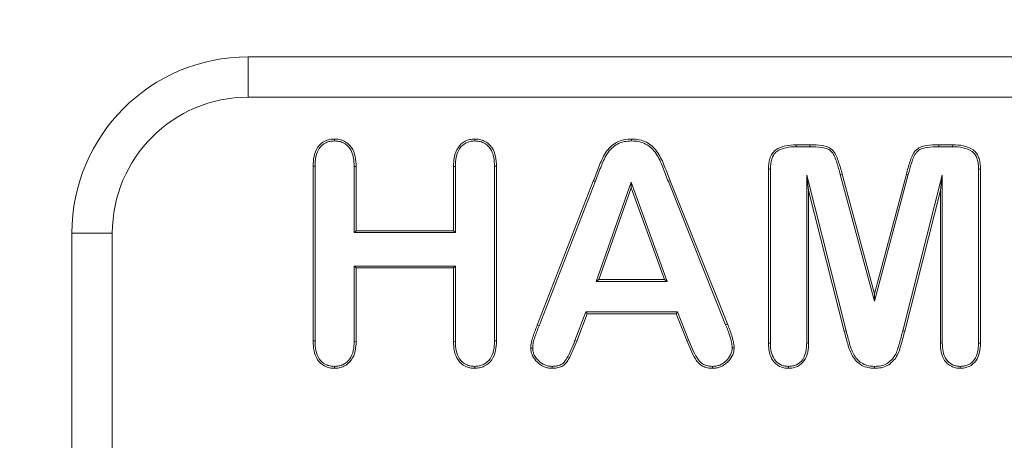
# Model space of a CAD drawing. Header units: millimetres. Extents: x 7 to 342, y 7 to 263.
# Tile 5 of 32: x 47.12 to 58.3, y 63.24 to 68.01. Entities that reach past the tile are written whole.
import ezdxf

# ---------------------------------------------------------------- set-up
doc = ezdxf.new("R2010")
doc.units = ezdxf.units.MM
doc.header["$LTSCALE"] = 1.25
for name, color, linetype, lineweight in [('Dimension (ANSI)', 7, 'Continuous', 9), ('Visible (ANSI)', 7, 'Continuous', 9), ('Visible Narrow (ANSI)', 7, 'Continuous', 9)]:
    doc.layers.add(name, color=color, linetype=linetype, lineweight=lineweight)
doc.styles.add('Note Text (ANSI)', font='arial.ttf')
doc.dimstyles.new('Default - mm (ANSI)', dxfattribs={"dimscale": 1.25, "dimtxt": 2, "dimasz": 2, "dimexe": 3.175, "dimexo": 1, "dimgap": 0.8, "dimtad": 0, "dimtih": 1, "dimtoh": 1, "dimrnd": 1e-08, "dimzin": 4, "dimdsep": 46, "dimtxsty": 'Note Text (ANSI)', "dimblk": 'Filled-1', "dimcen": 0.09, "dimdle": 10, "dimclrd": 256, "dimclre": 256, "dimclrt": 256, "dimadec": 1, "dimazin": 0, "dimtfac": 1.524, "dimtofl": 0, "dimtmove": 0, "dimatfit": 3, "dimfxl": 0, "dimtolj": 1, "dimtzin": 0, "dimlwd": -1, "dimlwe": -1, "dimarcsym": 0})

# ---------------------------------------------------------------- blocks, each defined once
blk = doc.blocks.new('Filled-1')
at = {"color": 0}
for p, q in [((0, 0), (-1, 0.15)), ((-1, 0.15), (-1, -0.15)), ((-1, 0), (0, 0)), ((-1, -0.15), (0, 0))]:
    blk.add_line(p, q, dxfattribs=at)
at = {"color": 0, "flags": 128}
blk.add_lwpolyline([(-1, -0.15), (0, 0), (-1, 0.15), (-1, -0.15)], dxfattribs=at)
at = {"color": 0}
blk.add_solid([(-1, -0.15), (0, 0), (-1, 0.15), (-1, -0.15)], dxfattribs=at)
blk = doc.blocks.new('*D21')
at = {"layer": 'Defpoints', "color": 0, "transparency": 16777216}
for p in [(39.714, 81.088), (79.714, 46.088), (79.714, 36.43)]:
    blk.add_point(p, dxfattribs=at)
at = {"layer": 'Dimension (ANSI)', "transparency": 16777216}
for p, q in [((39.714, 79.838), (39.714, 32.461)), ((79.714, 44.838), (79.714, 32.461)), ((42.214, 36.43), (53.943, 36.43)), ((77.214, 36.43), (65.486, 36.43))]:
    blk.add_line(p, q, dxfattribs=at)
at = {"layer": 'Dimension (ANSI)', "transparency": 16777216, "xscale": 2.5, "yscale": 2.5, "zscale": 2.5, "rotation": 180}
blk.add_blockref('Filled-1', (39.714, 36.43), dxfattribs=at)
at = {"layer": 'Dimension (ANSI)', "transparency": 16777216, "xscale": 2.5, "yscale": 2.5, "zscale": 2.5}
blk.add_blockref('Filled-1', (79.714, 36.43), dxfattribs=at)
at = {"layer": 'Dimension (ANSI)', "transparency": 16777216, "insert": (59.714, 36.43), "char_height": 2.5, "attachment_point": 5, "style": 'Note Text (ANSI)'}
blk.add_mtext('\\A1; 40.00\\P[1.57]', dxfattribs=at)
blk = doc.blocks.new('*D22')
at = {"layer": 'Defpoints', "color": 0, "transparency": 16777216}
for p in [(29.217, 81.088), (39.714, 81.088), (79.714, 46.088)]:
    blk.add_point(p, dxfattribs=at)
at = {"layer": 'Dimension (ANSI)', "transparency": 16777216}
for p, q in [((38.464, 81.088), (25.249, 81.088)), ((29.217, 78.588), (29.217, 68.278)), ((29.217, 48.588), (29.217, 58.897)), ((78.464, 46.088), (25.249, 46.088))]:
    blk.add_line(p, q, dxfattribs=at)
at = {"layer": 'Dimension (ANSI)', "transparency": 16777216, "xscale": 2.5, "yscale": 2.5, "zscale": 2.5}
for p, rotation in [((29.217, 81.088), 90), ((29.217, 46.088), 270)]:
    blk.add_blockref('Filled-1', p, dxfattribs=dict(at, rotation=rotation))
at = {"layer": 'Dimension (ANSI)', "transparency": 16777216, "insert": (29.217, 63.588), "char_height": 2.5, "attachment_point": 5, "style": 'Note Text (ANSI)'}
blk.add_mtext('\\A1; 35.00\\P[1.38]', dxfattribs=at)

msp = doc.modelspace()

# ---------------------------------------------------------------- linework, layer by layer
at = {"layer": 'Visible (ANSI)'}
for p, q in [((69.7144, 67.5875), (49.7144, 67.5875)), ((50.6931, 66.6331), (50.6932, 66.655)), ((52.2859, 66.6331), (52.2857, 66.655)), ((54.0655, 66.6331), (54.0655, 66.655)), ((55.9323, 66.59), (56.0882, 66.59)), ((55.9326, 66.5682), (55.9323, 66.59)), ((55.9326, 66.5682), (56.088, 66.5682)), ((57.5532, 66.59), (57.7096, 66.59)), ((57.5533, 66.5682), (57.7093, 66.5682)), ((57.7093, 66.5682), (57.7096, 66.59)), ((50.4519, 64.3653), (50.4519, 66.3463)), ((50.4738, 66.346), (50.4519, 66.3463)), ((50.4738, 64.3656), (50.4738, 66.346)), ((50.9176, 66.3429), (50.9394, 66.3432)), ((50.9176, 66.3429), (50.9176, 65.5932)), ((50.9394, 66.3432), (50.9394, 65.615)), ((52.0444, 65.615), (52.0444, 66.3432)), ((52.0663, 66.343), (52.0444, 66.3432)), ((52.0663, 65.5932), (52.0663, 66.343)), ((52.5101, 66.346), (52.5319, 66.3463)), ((52.5101, 66.346), (52.5101, 64.3655)), ((52.5319, 66.3463), (52.5319, 64.3653)), ((55.6194, 64.3404), (55.6194, 66.3128)), ((55.6413, 66.3125), (55.6194, 66.3128)), ((55.6413, 64.3408), (55.6413, 66.3125)), ((58.0026, 66.3124), (58.0244, 66.3128)), ((58.0026, 66.3124), (58.0026, 64.3408)), ((58.0244, 66.3128), (58.0244, 64.3404)), ((52.9951, 64.5441), (53.6314, 66.1767)), ((53.0154, 64.536), (53.6518, 66.1688)), ((54.0618, 66.1675), (53.6629, 65.0407)), ((54.4684, 65.0407), (54.0618, 66.1675)), ((54.0618, 66.1675), (54.062, 66.1025)), ((54.4829, 66.1718), (54.5033, 66.1797)), ((54.4829, 66.1718), (55.133, 64.5496)), ((54.5033, 66.1797), (55.1533, 64.5578)), ((56.0526, 66.2452), (56.0744, 66.07)), ((56.0526, 66.2452), (56.0526, 64.3423)), ((56.5003, 64.4806), (56.0526, 66.2452)), ((56.4342, 66.2528), (56.8221, 64.8156)), ((56.4553, 66.2584), (56.8219, 64.9)), ((56.8219, 64.9), (57.184, 66.2584)), ((56.8221, 64.8156), (57.2051, 66.2528)), ((57.5913, 66.2452), (57.1435, 64.4804)), ((57.5913, 66.2452), (57.5694, 66.07)), ((57.5913, 64.3423), (57.5913, 66.2452)), ((54.062, 66.1025), (53.6938, 65.0625)), ((54.4373, 65.0625), (54.062, 66.1025)), ((56.4792, 64.475), (56.0744, 66.07)), ((56.0744, 66.07), (56.0744, 64.3419)), ((57.5694, 66.07), (57.1647, 64.475)), ((57.5694, 64.3419), (57.5694, 66.07)), ((50.9176, 65.5932), (50.9394, 65.615)), ((50.9176, 65.5932), (52.0663, 65.5932)), ((50.9394, 65.615), (52.0444, 65.615)), ((52.0663, 65.5932), (52.0444, 65.615)), ((47.7144, 65.5875), (47.7144, 61.5875)), ((50.9176, 65.2144), (50.9394, 65.1925)), ((50.9176, 65.2144), (50.9176, 64.361)), ((52.0663, 65.2144), (50.9176, 65.2144)), ((52.0444, 65.1925), (50.9394, 65.1925)), ((50.9394, 65.1925), (50.9394, 64.3607)), ((52.0663, 65.2144), (52.0444, 65.1925)), ((52.0444, 64.3607), (52.0444, 65.1925)), ((52.0663, 64.361), (52.0663, 65.2144)), ((53.6629, 65.0407), (53.6938, 65.0625)), ((53.6629, 65.0407), (54.4684, 65.0407)), ((53.6938, 65.0625), (54.4373, 65.0625)), ((54.4684, 65.0407), (54.4373, 65.0625)), ((56.8221, 64.8156), (56.8219, 64.9)), ((53.5468, 64.6944), (53.4226, 64.3707)), ((53.5618, 64.6725), (53.443, 64.3628)), ((54.5878, 64.6944), (53.5468, 64.6944)), ((53.5468, 64.6944), (53.5618, 64.6725)), ((54.5728, 64.6725), (53.5618, 64.6725)), ((54.5878, 64.6944), (54.5728, 64.6725)), ((54.6917, 64.3694), (54.5728, 64.6725)), ((54.7119, 64.3778), (54.5878, 64.6944)), ((56.5003, 64.4806), (56.4792, 64.475)), ((50.4738, 64.3656), (50.4519, 64.3653)), ((50.9176, 64.361), (50.9394, 64.3607)), ((52.0663, 64.361), (52.0444, 64.3607)), ((52.5101, 64.3655), (52.5319, 64.3653)), ((54.7119, 64.3778), (54.6917, 64.3694)), ((52.9438, 64.2852), (52.9219, 64.2851)), ((55.2076, 64.2885), (55.2294, 64.2881)), ((55.6413, 64.3408), (55.6194, 64.3404)), ((56.0526, 64.3423), (56.0744, 64.3419)), ((57.5913, 64.3423), (57.5694, 64.3419)), ((58.0026, 64.3408), (58.0244, 64.3404)), ((50.6933, 64.0769), (50.6932, 64.055)), ((52.2854, 64.0769), (52.2857, 64.055)), ((53.1628, 64.0769), (53.1626, 64.055)), ((54.9836, 64.0769), (54.9837, 64.055)), ((55.8459, 64.0769), (55.8459, 64.055)), ((56.822, 64.0769), (56.8219, 64.055)), ((57.7944, 64.0769), (57.7944, 64.055))]:
    msp.add_line(p, q, dxfattribs=at)
msp.add_arc((49.7144, 65.5875), 2, 90, 180, dxfattribs=at)
for points, knots in [([(50.4519, 66.3463), (50.4529, 66.3833), (50.4545, 66.4204), (50.4699, 66.493), (50.4818, 66.5289), (50.5235, 66.5902), (50.5519, 66.6158), (50.602, 66.6403), (50.6197, 66.6464), (50.656, 66.6535), (50.6746, 66.6543), (50.6932, 66.655)], [0, 0, 0, 0, 0.25, 0.25, 0.5, 0.5, 0.75, 0.75, 0.875, 0.875, 1, 1, 1, 1]), ([(50.4738, 66.346), (50.4748, 66.3832), (50.4763, 66.4179), (50.4909, 66.4866), (50.5019, 66.5195), (50.5396, 66.575), (50.5648, 66.5978), (50.61, 66.6198), (50.626, 66.6254), (50.6579, 66.6316), (50.6748, 66.6324), (50.6931, 66.6331)], [0.00063529, 0.00063529, 0.00063529, 0.00063529, 0.25, 0.25, 0.5, 0.5, 0.75, 0.75, 0.875, 0.875, 0.9980429, 0.9980429, 0.9980429, 0.9980429]), ([(50.6931, 66.6331), (50.7118, 66.6324), (50.7288, 66.6316), (50.7609, 66.625), (50.7773, 66.6192), (50.8234, 66.5967), (50.849, 66.5739), (50.8881, 66.5179), (50.9004, 66.4851), (50.9152, 66.416), (50.9166, 66.3804), (50.9176, 66.3429)], [0.00192789, 0.00192789, 0.00192789, 0.00192789, 0.125, 0.125, 0.25, 0.25, 0.5, 0.5, 0.75, 0.75, 0.99936716, 0.99936716, 0.99936716, 0.99936716]), ([(50.6932, 66.655), (50.712, 66.6543), (50.7308, 66.6535), (50.7674, 66.646), (50.7853, 66.6396), (50.836, 66.6149), (50.865, 66.5892), (50.908, 66.5277), (50.9213, 66.4918), (50.937, 66.4184), (50.9385, 66.3807), (50.9394, 66.3432)], [0, 0, 0, 0, 0.125, 0.125, 0.25, 0.25, 0.5, 0.5, 0.75, 0.75, 1, 1, 1, 1]), ([(52.0444, 66.3432), (52.0454, 66.3803), (52.0469, 66.4176), (52.0625, 66.4902), (52.0752, 66.5259), (52.1165, 66.5877), (52.145, 66.6134), (52.1943, 66.6394), (52.2121, 66.6455), (52.2485, 66.6528), (52.2671, 66.6539), (52.2857, 66.655)], [0, 0, 0, 0, 0.25, 0.25, 0.5, 0.5, 0.75, 0.75, 0.875, 0.875, 1, 1, 1, 1]), ([(52.0663, 66.343), (52.0673, 66.3801), (52.0687, 66.4152), (52.0834, 66.4836), (52.0954, 66.5167), (52.1328, 66.5726), (52.1589, 66.596), (52.2027, 66.6191), (52.2183, 66.6244), (52.2507, 66.631), (52.2676, 66.6321), (52.2859, 66.6331)], [0.00062592, 0.00062592, 0.00062592, 0.00062592, 0.25, 0.25, 0.5, 0.5, 0.75, 0.75, 0.875, 0.875, 0.99758426, 0.99758426, 0.99758426, 0.99758426]), ([(52.2857, 66.655), (52.3043, 66.6543), (52.323, 66.6535), (52.3595, 66.6461), (52.3773, 66.6398), (52.4277, 66.6153), (52.4568, 66.5903), (52.5001, 66.5295), (52.5136, 66.4939), (52.5295, 66.421), (52.531, 66.3835), (52.5319, 66.3463)], [0, 0, 0, 0, 0.125, 0.125, 0.25, 0.25, 0.5, 0.5, 0.75, 0.75, 1, 1, 1, 1]), ([(52.2859, 66.6331), (52.3042, 66.6324), (52.3211, 66.6316), (52.3531, 66.6251), (52.3693, 66.6194), (52.4151, 66.5971), (52.441, 66.5748), (52.4803, 66.5196), (52.4927, 66.487), (52.5077, 66.4186), (52.5091, 66.3833), (52.5101, 66.346)], [0.00239567, 0.00239567, 0.00239567, 0.00239567, 0.125, 0.125, 0.25, 0.25, 0.5, 0.5, 0.75, 0.75, 0.99937634, 0.99937634, 0.99937634, 0.99937634]), ([(53.6314, 66.1767), (53.6521, 66.2313), (53.6731, 66.2858), (53.705, 66.3674), (53.7161, 66.3945), (53.7414, 66.4471), (53.7545, 66.4733), (53.7859, 66.5226), (53.804, 66.5459), (53.8467, 66.5858), (53.8705, 66.6032), (53.9219, 66.631), (53.9498, 66.6407), (54.007, 66.6528), (54.0364, 66.6542), (54.0655, 66.655)], [0.00000766, 0.00000766, 0.00000766, 0.00000766, 0.25, 0.25, 0.375, 0.375, 0.5, 0.5, 0.625, 0.625, 0.75, 0.75, 0.875, 0.875, 1, 1, 1, 1]), ([(53.6518, 66.1688), (53.6518, 66.1688), (53.6518, 66.1689), (53.6725, 66.2233), (53.6935, 66.278), (53.7254, 66.3594), (53.736, 66.3854), (53.7609, 66.4372), (53.7736, 66.4627), (53.8036, 66.5097), (53.8204, 66.5313), (53.8601, 66.5684), (53.8828, 66.585), (53.9303, 66.6106), (53.9561, 66.6197), (54.0095, 66.6309), (54.0365, 66.6323), (54.0655, 66.6331)], [-0.0001281, -0.0001281, -0.0001281, -0.0001281, 0, 0, 0.25, 0.25, 0.375, 0.375, 0.5, 0.5, 0.625, 0.625, 0.75, 0.75, 0.875, 0.875, 0.99916007, 0.99916007, 0.99916007, 0.99916007]), ([(54.0655, 66.655), (54.0947, 66.6542), (54.124, 66.6528), (54.1813, 66.6411), (54.2092, 66.6314), (54.2607, 66.6037), (54.285, 66.587), (54.3278, 66.5473), (54.3459, 66.524), (54.3782, 66.4754), (54.3925, 66.4498), (54.4183, 66.3974), (54.4293, 66.3703), (54.4507, 66.3159), (54.462, 66.289), (54.4827, 66.2344), (54.4929, 66.207), (54.5033, 66.1797)], [0, 0, 0, 0, 0.125, 0.125, 0.25, 0.25, 0.375, 0.375, 0.5, 0.5, 0.625, 0.625, 0.75, 0.75, 0.875, 0.875, 1, 1, 1, 1]), ([(54.0655, 66.6331), (54.0947, 66.6324), (54.1215, 66.631), (54.1752, 66.62), (54.2005, 66.6113), (54.2486, 66.5854), (54.2718, 66.5694), (54.3113, 66.5328), (54.3283, 66.511), (54.3594, 66.4642), (54.3733, 66.4395), (54.3983, 66.3885), (54.4089, 66.3624), (54.4304, 66.3078), (54.4416, 66.2811), (54.4622, 66.2268), (54.4725, 66.1992), (54.4828, 66.1719), (54.4829, 66.1718), (54.4829, 66.1718)], [0.00083903, 0.00083903, 0.00083903, 0.00083903, 0.125, 0.125, 0.25, 0.25, 0.375, 0.375, 0.5, 0.5, 0.625, 0.625, 0.75, 0.75, 0.875, 0.875, 1, 1, 1.00031118, 1.00031118, 1.00031118, 1.00031118]), ([(55.6194, 66.3128), (55.6206, 66.3529), (55.6225, 66.394), (55.6407, 66.4517), (55.6488, 66.4704), (55.6702, 66.5047), (55.6845, 66.5195), (55.7338, 66.5546), (55.7726, 66.5689), (55.8513, 66.5869), (55.892, 66.5889), (55.9323, 66.59)], [0, 0, 0, 0, 0.25, 0.25, 0.375, 0.375, 0.5, 0.5, 0.75, 0.75, 1, 1, 1, 1]), ([(55.6413, 66.3125), (55.6425, 66.3527), (55.6444, 66.3906), (55.661, 66.4436), (55.6687, 66.461), (55.6874, 66.491), (55.699, 66.5029), (55.7429, 66.5342), (55.7796, 66.548), (55.854, 66.5651), (55.8923, 66.5671), (55.9326, 66.5682)], [0.00064013, 0.00064013, 0.00064013, 0.00064013, 0.25, 0.25, 0.375, 0.375, 0.5, 0.5, 0.75, 0.75, 0.99938815, 0.99938815, 0.99938815, 0.99938815]), ([(56.088, 66.5682), (56.1351, 66.5676), (56.1814, 66.5669), (56.2479, 66.5557), (56.2697, 66.5507), (56.3075, 66.5338), (56.3248, 66.5218), (56.3521, 66.4914), (56.3624, 66.4727), (56.38, 66.4318), (56.3875, 66.4097), (56.4095, 66.3431), (56.4222, 66.2984), (56.4342, 66.2528), (56.4342, 66.2528), (56.4342, 66.2528)], [0.00023886, 0.00023886, 0.00023886, 0.00023886, 0.25, 0.25, 0.375, 0.375, 0.5, 0.5, 0.625, 0.625, 0.75, 0.75, 1, 1, 1.00012608, 1.00012608, 1.00012608, 1.00012608]), ([(56.0882, 66.59), (56.1352, 66.5894), (56.1828, 66.5889), (56.2526, 66.577), (56.2759, 66.5718), (56.3191, 66.5526), (56.3389, 66.5388), (56.3705, 66.5036), (56.382, 66.4826), (56.4006, 66.4392), (56.4082, 66.4168), (56.4304, 66.3495), (56.4433, 66.3041), (56.4553, 66.2584)], [0, 0, 0, 0, 0.25, 0.25, 0.375, 0.375, 0.5, 0.5, 0.625, 0.625, 0.75, 0.75, 1, 1, 1, 1]), ([(57.184, 66.2584), (57.1961, 66.3042), (57.2089, 66.3498), (57.2387, 66.4397), (57.2538, 66.4864), (57.3014, 66.5393), (57.3214, 66.553), (57.3648, 66.5721), (57.3882, 66.5771), (57.4583, 66.5889), (57.5059, 66.5894), (57.5532, 66.59)], [0, 0, 0, 0, 0.25, 0.25, 0.5, 0.5, 0.625, 0.625, 0.75, 0.75, 1, 1, 1, 1]), ([(57.2051, 66.2528), (57.2166, 66.2963), (57.2288, 66.3397), (57.2428, 66.3824), (57.2434, 66.3843), (57.244, 66.3861), (57.2446, 66.3879), (57.2582, 66.4289), (57.2714, 66.4715), (57.2993, 66.5042), (57.3001, 66.5051), (57.3009, 66.5061), (57.3018, 66.507), (57.3155, 66.5222), (57.333, 66.5342), (57.3519, 66.5425), (57.372, 66.5514), (57.3937, 66.5559), (57.4152, 66.5595), (57.4164, 66.5597), (57.4176, 66.5599), (57.4189, 66.5601), (57.463, 66.5671), (57.5083, 66.5676), (57.5533, 66.5682)], [0, 0, 0, 0, 0.25, 0.25, 0.25, 0.2605803, 0.2605803, 0.2605803, 0.5, 0.5, 0.5, 0.5069844, 0.5069844, 0.5069844, 0.6213066, 0.6213066, 0.6213066, 0.743022, 0.743022, 0.743022, 0.75, 0.75, 0.75, 1, 1, 1, 1]), ([(57.7093, 66.5682), (57.7497, 66.5671), (57.7882, 66.5652), (57.8628, 66.5482), (57.8997, 66.5345), (57.9363, 66.5083), (57.9432, 66.5025), (57.9555, 66.4901), (57.9604, 66.4839), (57.9697, 66.4688), (57.9745, 66.46), (57.9823, 66.4435), (57.9852, 66.4357), (57.9905, 66.4177), (57.993, 66.4079), (57.9971, 66.3894), (57.9985, 66.3805), (58.0015, 66.3525), (58.002, 66.3324), (58.0026, 66.3124)], [0.00061186, 0.00061186, 0.00061186, 0.00061186, 0.25, 0.25, 0.5, 0.5, 0.5625, 0.5625, 0.625, 0.625, 0.6875, 0.6875, 0.75, 0.75, 0.8125, 0.8125, 0.875, 0.875, 0.99931007, 0.99931007, 0.99931007, 0.99931007]), ([(57.7096, 66.59), (57.75, 66.5889), (57.7908, 66.587), (57.8698, 66.5691), (57.9088, 66.5549), (57.95, 66.5254), (57.9578, 66.5189), (57.972, 66.5045), (57.9783, 66.4965), (57.989, 66.4793), (57.9938, 66.4703), (58.0025, 66.452), (58.006, 66.4425), (58.0117, 66.4231), (58.0142, 66.4132), (58.0186, 66.3935), (58.0202, 66.3835), (58.0234, 66.3533), (58.0238, 66.333), (58.0244, 66.3128)], [0, 0, 0, 0, 0.25, 0.25, 0.5, 0.5, 0.5625, 0.5625, 0.625, 0.625, 0.6875, 0.6875, 0.75, 0.75, 0.8125, 0.8125, 0.875, 0.875, 1, 1, 1, 1]), ([(52.9219, 64.2851), (52.923, 64.3076), (52.9242, 64.3302), (52.933, 64.3745), (52.94, 64.3961), (52.9625, 64.4599), (52.9782, 64.5022), (52.9951, 64.5441)], [0, 0, 0, 0, 0.25, 0.25, 0.5, 0.5, 1, 1, 1, 1]), ([(52.9438, 64.2852), (52.9449, 64.3076), (52.946, 64.3279), (52.9541, 64.3686), (52.9607, 64.389), (52.983, 64.4522), (52.9987, 64.4944), (53.0154, 64.5359), (53.0154, 64.536), (53.0154, 64.536)], [0.00407251, 0.00407251, 0.00407251, 0.00407251, 0.25, 0.25, 0.5, 0.5, 1, 1, 1.00042866, 1.00042866, 1.00042866, 1.00042866]), ([(55.133, 64.5496), (55.1416, 64.5279), (55.1505, 64.506), (55.1669, 64.463), (55.1737, 64.4411), (55.1885, 64.3965), (55.1941, 64.3755), (55.204, 64.331), (55.2069, 64.3107), (55.2076, 64.2885)], [0.00010877, 0.00010877, 0.00010877, 0.00010877, 0.25, 0.25, 0.5, 0.5, 0.75, 0.75, 0.99642036, 0.99642036, 0.99642036, 0.99642036]), ([(55.1533, 64.5578), (55.162, 64.536), (55.1708, 64.5142), (55.1875, 64.4704), (55.1945, 64.4479), (55.2092, 64.4034), (55.2154, 64.3807), (55.2256, 64.3349), (55.2289, 64.3117), (55.2294, 64.2881)], [0, 0, 0, 0, 0.25, 0.25, 0.5, 0.5, 0.75, 0.75, 1, 1, 1, 1]), ([(56.8219, 64.055), (56.7971, 64.0559), (56.7721, 64.0573), (56.7235, 64.068), (56.6997, 64.0764), (56.6562, 64.1007), (56.6365, 64.1162), (56.6011, 64.1512), (56.5856, 64.1709), (56.5481, 64.2356), (56.5314, 64.2829), (56.5044, 64.3787), (56.4924, 64.427), (56.4792, 64.475)], [0, 0, 0, 0, 0.125, 0.125, 0.25, 0.25, 0.375, 0.375, 0.5, 0.5, 0.75, 0.75, 1, 1, 1, 1]), ([(56.822, 64.0769), (56.7972, 64.0778), (56.7748, 64.0791), (56.7299, 64.089), (56.7085, 64.0965), (56.6688, 64.1187), (56.6509, 64.1327), (56.6175, 64.1658), (56.6039, 64.1831), (56.5683, 64.2443), (56.5522, 64.2896), (56.5257, 64.3838), (56.5135, 64.4328), (56.5003, 64.4806)], [0.00115438, 0.00115438, 0.00115438, 0.00115438, 0.125, 0.125, 0.25, 0.25, 0.375, 0.375, 0.5, 0.5, 0.75, 0.75, 0.99962231, 0.99962231, 0.99962231, 0.99962231]), ([(57.1647, 64.475), (57.1524, 64.4266), (57.1397, 64.3782), (57.1187, 64.3063), (57.112, 64.2822), (57.0964, 64.2347), (57.0863, 64.2116), (57.0601, 64.1691), (57.0437, 64.1499), (57.0089, 64.1141), (56.9892, 64.0981), (56.9451, 64.0745), (56.9211, 64.0664), (56.872, 64.0567), (56.8469, 64.0558), (56.8219, 64.055)], [0, 0, 0, 0, 0.25, 0.25, 0.375, 0.375, 0.5, 0.5, 0.625, 0.625, 0.75, 0.75, 0.875, 0.875, 1, 1, 1, 1]), ([(57.1435, 64.4804), (57.1312, 64.4319), (57.1186, 64.3841), (57.0977, 64.3125), (57.0909, 64.288), (57.0759, 64.2426), (57.0667, 64.2214), (57.0425, 64.1823), (57.027, 64.1641), (56.9942, 64.1304), (56.9766, 64.1162), (56.937, 64.0949), (56.9149, 64.0875), (56.8699, 64.0786), (56.8469, 64.0777), (56.822, 64.0769)], [0.00001822, 0.00001822, 0.00001822, 0.00001822, 0.25, 0.25, 0.375, 0.375, 0.5, 0.5, 0.625, 0.625, 0.75, 0.75, 0.875, 0.875, 0.99884899, 0.99884899, 0.99884899, 0.99884899]), ([(50.6932, 64.055), (50.6746, 64.056), (50.6561, 64.0571), (50.6197, 64.0643), (50.602, 64.0704), (50.5521, 64.0953), (50.5237, 64.121), (50.4827, 64.1829), (50.4698, 64.2185), (50.4544, 64.291), (50.453, 64.3283), (50.4519, 64.3653)], [0, 0, 0, 0, 0.125, 0.125, 0.25, 0.25, 0.5, 0.5, 0.75, 0.75, 1, 1, 1, 1]), ([(50.6933, 64.0769), (50.675, 64.0779), (50.6581, 64.0789), (50.6259, 64.0854), (50.61, 64.0908), (50.5653, 64.1131), (50.54, 64.136), (50.5029, 64.1921), (50.4908, 64.2251), (50.4763, 64.2934), (50.4748, 64.3285), (50.4738, 64.3656)], [0.00241385, 0.00241385, 0.00241385, 0.00241385, 0.125, 0.125, 0.25, 0.25, 0.5, 0.5, 0.75, 0.75, 0.9993286, 0.9993286, 0.9993286, 0.9993286]), ([(50.9394, 64.3607), (50.9386, 64.3237), (50.937, 64.2866), (50.9203, 64.2144), (50.907, 64.179), (50.8634, 64.1189), (50.8341, 64.0945), (50.7843, 64.0699), (50.7665, 64.0638), (50.7302, 64.0567), (50.7117, 64.0559), (50.6932, 64.055)], [0, 0, 0, 0, 0.25, 0.25, 0.5, 0.5, 0.75, 0.75, 0.875, 0.875, 1, 1, 1, 1]), ([(50.9176, 64.361), (50.9167, 64.3238), (50.9152, 64.2893), (50.8995, 64.2214), (50.8871, 64.1889), (50.8478, 64.1347), (50.8211, 64.1125), (50.7762, 64.0903), (50.7603, 64.0849), (50.7283, 64.0786), (50.7115, 64.0777), (50.6933, 64.0769)], [0.0005769, 0.0005769, 0.0005769, 0.0005769, 0.25, 0.25, 0.5, 0.5, 0.75, 0.75, 0.875, 0.875, 0.99758513, 0.99758513, 0.99758513, 0.99758513]), ([(52.2857, 64.055), (52.2672, 64.0557), (52.2488, 64.0564), (52.2129, 64.0637), (52.1953, 64.0701), (52.1457, 64.0944), (52.117, 64.1192), (52.0758, 64.1802), (52.0624, 64.2152), (52.0469, 64.2871), (52.0455, 64.3241), (52.0444, 64.3607)], [0, 0, 0, 0, 0.125, 0.125, 0.25, 0.25, 0.5, 0.5, 0.75, 0.75, 1, 1, 1, 1]), ([(52.2854, 64.0769), (52.2673, 64.0776), (52.2507, 64.0784), (52.2194, 64.0847), (52.2034, 64.0905), (52.1583, 64.1126), (52.1332, 64.1343), (52.0959, 64.1896), (52.0833, 64.222), (52.0688, 64.2894), (52.0674, 64.3244), (52.0663, 64.361)], [0.00234779, 0.00234779, 0.00234779, 0.00234779, 0.125, 0.125, 0.25, 0.25, 0.5, 0.5, 0.75, 0.75, 0.99928517, 0.99928517, 0.99928517, 0.99928517]), ([(52.5101, 64.3655), (52.5092, 64.3281), (52.5077, 64.2933), (52.4921, 64.2247), (52.48, 64.1917), (52.4408, 64.1366), (52.4139, 64.1137), (52.3693, 64.091), (52.3534, 64.0856), (52.3209, 64.0791), (52.3038, 64.078), (52.2854, 64.0769)], [0.00054553, 0.00054553, 0.00054553, 0.00054553, 0.25, 0.25, 0.5, 0.5, 0.75, 0.75, 0.875, 0.875, 0.9976783, 0.9976783, 0.9976783, 0.9976783]), ([(52.5319, 64.3653), (52.5311, 64.328), (52.5295, 64.2906), (52.5129, 64.2177), (52.4999, 64.1819), (52.4566, 64.121), (52.4274, 64.096), (52.3774, 64.0706), (52.3596, 64.0645), (52.323, 64.0572), (52.3043, 64.0561), (52.2857, 64.055)], [0, 0, 0, 0, 0.25, 0.25, 0.5, 0.5, 0.75, 0.75, 0.875, 0.875, 1, 1, 1, 1]), ([(53.443, 64.3628), (53.4155, 64.2927), (53.3875, 64.2224), (53.3403, 64.1408), (53.3302, 64.1248), (53.3049, 64.0967), (53.2898, 64.085), (53.2558, 64.0684), (53.2375, 64.0629), (53.2004, 64.0565), (53.1815, 64.0558), (53.1626, 64.055)], [0, 0, 0, 0, 0.5, 0.5, 0.625, 0.625, 0.75, 0.75, 0.875, 0.875, 1, 1, 1, 1]), ([(53.4226, 64.3707), (53.3953, 64.301), (53.3673, 64.2313), (53.3217, 64.1523), (53.3123, 64.1377), (53.2902, 64.113), (53.2779, 64.1036), (53.2484, 64.0892), (53.232, 64.0842), (53.1987, 64.0785), (53.1814, 64.0777), (53.1628, 64.0769)], [0.00016803, 0.00016803, 0.00016803, 0.00016803, 0.5, 0.5, 0.625, 0.625, 0.75, 0.75, 0.875, 0.875, 0.99768208, 0.99768208, 0.99768208, 0.99768208]), ([(54.9837, 64.055), (54.9644, 64.0559), (54.945, 64.0567), (54.9072, 64.0643), (54.8888, 64.071), (54.855, 64.0896), (54.8395, 64.1014), (54.812, 64.1285), (54.8005, 64.1442), (54.7699, 64.1932), (54.7537, 64.2283), (54.7225, 64.2988), (54.7073, 64.3341), (54.6917, 64.3694)], [0, 0, 0, 0, 0.125, 0.125, 0.25, 0.25, 0.375, 0.375, 0.5, 0.5, 0.75, 0.75, 1, 1, 1, 1]), ([(54.9836, 64.0769), (54.9646, 64.0778), (54.9469, 64.0787), (54.9137, 64.0853), (54.8975, 64.0912), (54.8675, 64.1077), (54.8534, 64.1184), (54.8287, 64.1427), (54.8185, 64.1566), (54.7895, 64.2031), (54.7736, 64.2374), (54.7427, 64.3072), (54.7274, 64.3427), (54.7119, 64.3778)], [0.00225386, 0.00225386, 0.00225386, 0.00225386, 0.125, 0.125, 0.25, 0.25, 0.375, 0.375, 0.5, 0.5, 0.75, 0.75, 0.99897402, 0.99897402, 0.99897402, 0.99897402]), ([(53.1626, 64.055), (53.1473, 64.0559), (53.132, 64.0568), (53.102, 64.0622), (53.0872, 64.0669), (53.0449, 64.0848), (53.0191, 64.1021), (52.9744, 64.1439), (52.9554, 64.1686), (52.9355, 64.21), (52.9301, 64.2246), (52.9237, 64.2544), (52.9228, 64.2697), (52.9219, 64.2851)], [0, 0, 0, 0, 0.125, 0.125, 0.25, 0.25, 0.5, 0.5, 0.75, 0.75, 0.875, 0.875, 1, 1, 1, 1]), ([(53.1628, 64.0769), (53.1479, 64.0778), (53.1339, 64.0787), (53.1077, 64.0834), (53.0945, 64.0876), (53.056, 64.1039), (53.0324, 64.1197), (52.991, 64.1584), (52.9739, 64.1806), (52.9558, 64.2182), (52.951, 64.2312), (52.9456, 64.2566), (52.9447, 64.2702), (52.9438, 64.2852)], [0.0028607, 0.0028607, 0.0028607, 0.0028607, 0.125, 0.125, 0.25, 0.25, 0.5, 0.5, 0.75, 0.75, 0.875, 0.875, 0.99697671, 0.99697671, 0.99697671, 0.99697671]), ([(55.2076, 64.2885), (55.2065, 64.2732), (55.2055, 64.2594), (55.1999, 64.233), (55.1952, 64.2199), (55.1765, 64.1826), (55.1583, 64.1589), (55.1169, 64.1188), (55.0932, 64.103), (55.0537, 64.087), (55.0403, 64.0831), (55.0132, 64.0785), (54.9988, 64.0777), (54.9836, 64.0769)], [0.00264252, 0.00264252, 0.00264252, 0.00264252, 0.125, 0.125, 0.25, 0.25, 0.5, 0.5, 0.75, 0.75, 0.875, 0.875, 0.99720131, 0.99720131, 0.99720131, 0.99720131]), ([(55.2294, 64.2881), (55.2284, 64.2725), (55.2274, 64.257), (55.2208, 64.2265), (55.2155, 64.2117), (55.1946, 64.1698), (55.1752, 64.1448), (55.1303, 64.1014), (55.104, 64.0838), (55.0606, 64.0662), (55.0455, 64.0618), (55.0149, 64.0566), (54.9993, 64.0558), (54.9837, 64.055)], [0, 0, 0, 0, 0.125, 0.125, 0.25, 0.25, 0.5, 0.5, 0.75, 0.75, 0.875, 0.875, 1, 1, 1, 1]), ([(55.8459, 64.055), (55.8287, 64.0559), (55.8115, 64.0569), (55.7779, 64.0637), (55.7615, 64.0694), (55.7151, 64.0921), (55.6882, 64.1151), (55.649, 64.1717), (55.6364, 64.2044), (55.622, 64.2716), (55.6206, 64.3062), (55.6194, 64.3404)], [0, 0, 0, 0, 0.125, 0.125, 0.25, 0.25, 0.5, 0.5, 0.75, 0.75, 1, 1, 1, 1]), ([(55.8459, 64.0769), (55.8291, 64.0778), (55.8136, 64.0788), (55.7842, 64.0847), (55.7695, 64.0898), (55.728, 64.1101), (55.7042, 64.1305), (55.669, 64.1812), (55.6573, 64.2112), (55.6439, 64.2739), (55.6424, 64.3065), (55.6413, 64.3408)], [0.00275875, 0.00275875, 0.00275875, 0.00275875, 0.125, 0.125, 0.25, 0.25, 0.5, 0.5, 0.75, 0.75, 0.99913903, 0.99913903, 0.99913903, 0.99913903]), ([(56.0526, 64.3423), (56.0515, 64.3076), (56.05, 64.2752), (56.0359, 64.2116), (56.0251, 64.1813), (55.9892, 64.1305), (55.9649, 64.1094), (55.9235, 64.0892), (55.9087, 64.0844), (55.8787, 64.0787), (55.8629, 64.0778), (55.8459, 64.0769)], [0.0007866, 0.0007866, 0.0007866, 0.0007866, 0.25, 0.25, 0.5, 0.5, 0.75, 0.75, 0.875, 0.875, 0.99725392, 0.99725392, 0.99725392, 0.99725392]), ([(56.0744, 64.3419), (56.0734, 64.3073), (56.0718, 64.2726), (56.0569, 64.2049), (56.0451, 64.1716), (56.005, 64.1149), (55.978, 64.0914), (55.9313, 64.0687), (55.9146, 64.0632), (55.8806, 64.0568), (55.8632, 64.0559), (55.8459, 64.055)], [0, 0, 0, 0, 0.25, 0.25, 0.5, 0.5, 0.75, 0.75, 0.875, 0.875, 1, 1, 1, 1]), ([(57.7944, 64.055), (57.7772, 64.056), (57.7601, 64.0569), (57.7265, 64.0638), (57.7101, 64.0696), (57.6642, 64.0932), (57.6378, 64.1167), (57.5987, 64.1732), (57.5866, 64.2061), (57.572, 64.2732), (57.5705, 64.3077), (57.5694, 64.3419)], [0, 0, 0, 0, 0.125, 0.125, 0.25, 0.25, 0.5, 0.5, 0.75, 0.75, 1, 1, 1, 1]), ([(57.7944, 64.0769), (57.7776, 64.0778), (57.7622, 64.0788), (57.7328, 64.0848), (57.7183, 64.0899), (57.6777, 64.1109), (57.6538, 64.132), (57.6187, 64.1828), (57.6075, 64.2128), (57.5939, 64.2757), (57.5924, 64.308), (57.5913, 64.3423)], [0.0027841, 0.0027841, 0.0027841, 0.0027841, 0.125, 0.125, 0.25, 0.25, 0.5, 0.5, 0.75, 0.75, 0.99918204, 0.99918204, 0.99918204, 0.99918204]), ([(58.0026, 64.3408), (58.0015, 64.3061), (57.9999, 64.2736), (57.9858, 64.2102), (57.9746, 64.1798), (57.9386, 64.1293), (57.9139, 64.1088), (57.8722, 64.089), (57.8574, 64.0842), (57.8272, 64.0787), (57.8114, 64.0778), (57.7944, 64.0769)], [0.00081623, 0.00081623, 0.00081623, 0.00081623, 0.25, 0.25, 0.5, 0.5, 0.75, 0.75, 0.875, 0.875, 0.99723035, 0.99723035, 0.99723035, 0.99723035]), ([(58.0244, 64.3404), (58.0234, 64.3058), (58.0217, 64.2711), (58.0067, 64.2034), (57.9946, 64.1701), (57.9543, 64.1136), (57.9268, 64.0907), (57.8798, 64.0684), (57.8631, 64.0631), (57.8291, 64.0568), (57.8117, 64.0559), (57.7944, 64.055)], [0, 0, 0, 0, 0.25, 0.25, 0.5, 0.5, 0.75, 0.75, 0.875, 0.875, 1, 1, 1, 1])]:
    msp.add_open_spline(points, degree=3, knots=knots, dxfattribs=at)
at = {"layer": 'Visible Narrow (ANSI)'}
for p, q in [((49.7144, 67.5875), (49.7144, 67.1293)), ((69.7144, 67.1293), (49.7144, 67.1293)), ((56.088, 66.5682), (56.0882, 66.59)), ((57.5533, 66.5682), (57.5532, 66.59)), ((53.6518, 66.1688), (53.6314, 66.1767)), ((56.4342, 66.2528), (56.4553, 66.2584)), ((57.2051, 66.2528), (57.184, 66.2584)), ((47.7144, 65.5875), (48.1727, 65.5875)), ((48.1727, 65.5875), (48.1727, 61.5875)), ((53.0154, 64.536), (52.9951, 64.5441)), ((55.133, 64.5496), (55.1533, 64.5578)), ((57.1435, 64.4804), (57.1647, 64.475)), ((53.4226, 64.3707), (53.443, 64.3628))]:
    msp.add_line(p, q, dxfattribs=at)
msp.add_arc((49.7144, 65.5875), 1.5417, 90, 180, dxfattribs=at)

# ---------------------------------------------------------------- dimensions: what is measured, and where the dimension line sits
at = {"layer": 'Dimension (ANSI)'}
for base, p1, p2, angle, text, override, picture, middle in [((29.2173, 81.0875), (79.7144, 46.0875), (39.7144, 81.0875), 90, ' <>\\X[1.38]', {"dimgap": 0.8, "dimdec": 2, "dimpost": '\\X', "dimtol": 0, "dimlim": 0, "dimtp": 0, "dimtm": 0, "dimtdec": 2, "dimatfit": 1}, '*D22', (29.2173, 63.5875)), ((79.7144, 36.4302), (39.7144, 81.0875), (79.7144, 46.0875), 180, ' <>\\X[1.57]', {"dimgap": 0.8, "dimtih": 0, "dimtoh": 0, "dimdec": 2, "dimpost": '\\X', "dimtol": 0, "dimlim": 0, "dimtp": 0, "dimtm": 0, "dimtdec": 2, "dimatfit": 1}, '*D21', (59.7144, 36.4302))]:
    dim = msp.add_linear_dim(base=base, p1=p1, p2=p2, angle=angle, text=text, dimstyle='Default - mm (ANSI)', override=override, dxfattribs=at)
    dim.commit()
    dim.dimension.update_dxf_attribs({"geometry": picture, "text_midpoint": middle, "dimtype": 160})

doc.saveas('drawing.dxf')
